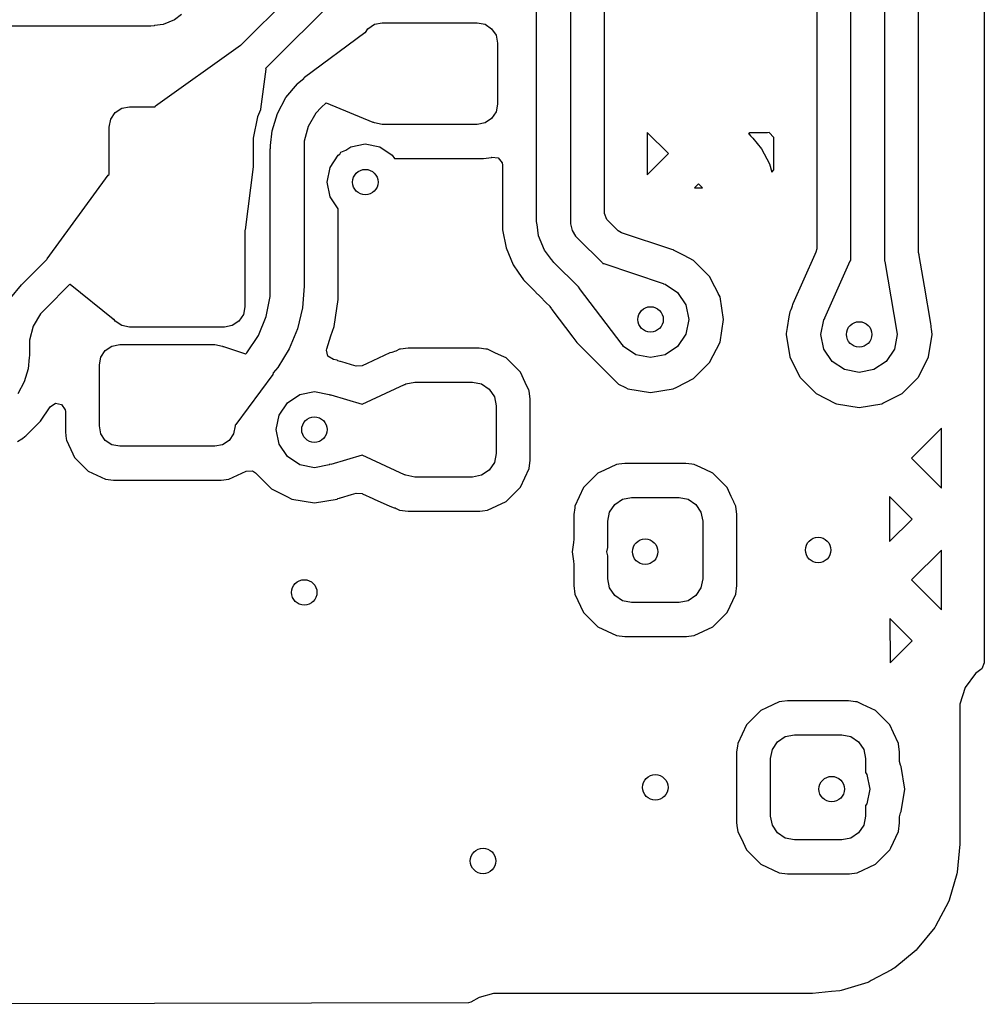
# Model space of a CAD drawing. Extents: x 126.5 to 186.7, y -114.4 to -68.6.
# Tile 3 of 32: x 144.9 to 150.6, y -92.9 to -87.1. Entities that reach past the tile are written whole.
import ezdxf

# ---------------------------------------------------------------- set-up
doc = ezdxf.new("R2010")
doc.units = 0
doc.layers.add('BLACK', color=7, linetype='CONTINUOUS')

msp = doc.modelspace()

# ---------------------------------------------------------------- linework, layer by layer
at = {"layer": 'BLACK', "linetype": 'CONTINUOUS'}
for p, q in [((150.627885, -82.677232), (150.627885, -90.857212)), ((149.84, -88.483947), (149.84, -86.505796)), ((150.04, -86.504689), (150.04, -88.486471)), ((150.2405, -88.436003), (150.2405, -86.563794)), ((147.988085, -88.24915), (147.988085, -86.67195)), ((148.188085, -86.67195), (148.188085, -88.24915)), ((146.245558, -87.212845), (146.697682, -86.760721)), ((148.388585, -87.978502), (148.388585, -86.723492)), ((149.6395, -86.831881), (149.6395, -88.414551)), ((146.8385, -86.902746), (146.390377, -87.350869)), ((145.89438, -87.032805), (145.853618, -87.064085)), ((145.488085, -87.101742), (144.767998, -87.101742)), ((145.638085, -87.101742), (145.488085, -87.101742)), ((145.713077, -87.101742), (145.638085, -87.101742)), ((145.713085, -87.101742), (145.713077, -87.101742)), ((145.732594, -87.099821), (145.713085, -87.101742)), ((145.734901, -87.098865), (145.732594, -87.099821)), ((145.785826, -87.092164), (145.734901, -87.098865)), ((145.853618, -87.064085), (145.785826, -87.092164)), ((146.993232, -87.116889), (147.032163, -87.090876)), ((147.032163, -87.090876), (147.078085, -87.081742)), ((147.078085, -87.081742), (147.638085, -87.081742)), ((147.638085, -87.081742), (147.684007, -87.090876)), ((147.684007, -87.090876), (147.722938, -87.116889)), ((146.618987, -87.403425), (146.974966, -87.139283)), ((146.974966, -87.139283), (146.978933, -87.138288)), ((146.978933, -87.138288), (146.993232, -87.116889)), ((147.722938, -87.116889), (147.748951, -87.15582)), ((147.748951, -87.15582), (147.758085, -87.201742)), ((145.74141, -87.572331), (146.242572, -87.21354)), ((146.242572, -87.21354), (146.245558, -87.212845)), ((147.758085, -87.201742), (147.758085, -87.561742)), ((146.391329, -87.354884), (146.361005, -87.591537)), ((146.390377, -87.350869), (146.391424, -87.353397)), ((146.391424, -87.353397), (146.391329, -87.354884)), ((146.615518, -87.409731), (146.617877, -87.404364)), ((146.617877, -87.404364), (146.618987, -87.403425)), ((146.509752, -87.523447), (146.577327, -87.441115)), ((146.577327, -87.441115), (146.577379, -87.441026)), ((146.577379, -87.441026), (146.577386, -87.441021)), ((146.577386, -87.441021), (146.615518, -87.409731)), ((145.542163, -87.585876), (145.588085, -87.576742)), ((145.588085, -87.576742), (145.738205, -87.576742)), ((145.738205, -87.576742), (145.73847, -87.575381)), ((145.73847, -87.575381), (145.74141, -87.572331)), ((146.45949, -87.617468), (146.509752, -87.523447)), ((146.746382, -87.55487), (146.718791, -87.582458)), ((146.749014, -87.556662), (146.746382, -87.55487)), ((147.025394, -87.669836), (146.749014, -87.556662)), ((147.758085, -87.561742), (147.748951, -87.607664)), ((145.477219, -87.65082), (145.503232, -87.611889)), ((145.503232, -87.611889), (145.542163, -87.585876)), ((146.360209, -87.594528), (146.342352, -87.637635)), ((146.361005, -87.591537), (146.360209, -87.594528)), ((146.428538, -87.719488), (146.45949, -87.617468)), ((146.686792, -87.614476), (146.641521, -87.692877)), ((146.718803, -87.582469), (146.686792, -87.614476)), ((146.718791, -87.582458), (146.718803, -87.582469)), ((147.748951, -87.607664), (147.722938, -87.646595)), ((145.468085, -87.696742), (145.477219, -87.65082)), ((146.342352, -87.637635), (146.317585, -87.762122)), ((146.641521, -87.692877), (146.618086, -87.780325)), ((147.029164, -87.67069), (147.025394, -87.669836)), ((147.029248, -87.67066), (147.029164, -87.67069)), ((147.032163, -87.672608), (147.029248, -87.67066)), ((147.078085, -87.681742), (147.032163, -87.672608)), ((147.638085, -87.681742), (147.078085, -87.681742)), ((147.684007, -87.672608), (147.638085, -87.681742)), ((147.722938, -87.646595), (147.684007, -87.672608)), ((145.468085, -87.976466), (145.468085, -87.696742)), ((146.420007, -87.806077), (146.428538, -87.719488)), ((148.765227, -87.85386), (148.640585, -87.729218)), ((148.640585, -87.729218), (148.640585, -87.978502)), ((149.244727, -87.730742), (149.238445, -87.737023)), ((149.238445, -87.737023), (149.240634, -87.739212)), ((149.240634, -87.739212), (149.240635, -87.739214)), ((149.240635, -87.739214), (149.240642, -87.73922)), ((149.240642, -87.73922), (149.249753, -87.748332)), ((149.349907, -87.730742), (149.244727, -87.730742)), ((149.249753, -87.748332), (149.26215, -87.763437)), ((149.359467, -87.7298), (149.349907, -87.730742)), ((149.359567, -87.729779), (149.359467, -87.7298)), ((149.3875, -87.757712), (149.359567, -87.729779)), ((146.317585, -87.762122), (146.317585, -87.825584)), ((146.418771, -87.818623), (146.420006, -87.80608)), ((146.420006, -87.80608), (146.420007, -87.806077)), ((146.618086, -87.780325), (146.618085, -87.825584)), ((146.891981, -87.813869), (146.978085, -87.796742)), ((146.978085, -87.796742), (147.064189, -87.813869)), ((149.26215, -87.763437), (149.313549, -87.826062)), ((149.3875, -87.950008), (149.3875, -87.757712)), ((146.317585, -87.825584), (146.317584, -87.866823)), ((146.317584, -87.866823), (146.317585, -87.866832)), ((146.317585, -87.866832), (146.317585, -87.929664)), ((146.418085, -87.825589), (146.418186, -87.824567)), ((146.418085, -88.634757), (146.418085, -87.825589)), ((146.418186, -87.824567), (146.418771, -87.818623)), ((146.618085, -87.825584), (146.618085, -87.825589)), ((146.618085, -87.825589), (146.618085, -88.634751)), ((146.770212, -87.935638), (146.818986, -87.862643)), ((146.818986, -87.862643), (146.828501, -87.856284)), ((146.828501, -87.856284), (146.832937, -87.845577)), ((146.832937, -87.845577), (146.86343, -87.832945)), ((146.86343, -87.832945), (146.891981, -87.813869)), ((147.064189, -87.813869), (147.137184, -87.862643)), ((147.137184, -87.862643), (147.15028, -87.882242)), ((148.640585, -87.978502), (148.765227, -87.85386)), ((149.313549, -87.826062), (149.360957, -87.914746)), ((147.15028, -87.882242), (147.675635, -87.882242)), ((147.675635, -87.882242), (147.675639, -87.882242)), ((147.675639, -87.882242), (147.722316, -87.876097)), ((147.722316, -87.876097), (147.722321, -87.876094)), ((147.722321, -87.876094), (147.724869, -87.875352)), ((147.724869, -87.875352), (147.762149, -87.879431)), ((147.762149, -87.879431), (147.785626, -87.908677)), ((147.785626, -87.908677), (147.787585, -87.922393)), ((147.787585, -87.922393), (147.787585, -88.291578)), ((149.360957, -87.914746), (149.375344, -87.962163)), ((145.101265, -88.474945), (145.461622, -87.980415)), ((145.461622, -87.980415), (145.468085, -87.976466)), ((146.31749, -87.931151), (146.269715, -88.303999)), ((146.317585, -87.929664), (146.31749, -87.931151)), ((146.753085, -88.021742), (146.770212, -87.935638)), ((148.388585, -88.163314), (148.388585, -87.978502)), ((149.375344, -87.962163), (149.3875, -87.950008)), ((146.770212, -88.107846), (146.753085, -88.021742)), ((148.943417, -88.032051), (148.920102, -88.055365)), ((148.966066, -88.0547), (148.943417, -88.032051)), ((148.920102, -88.055365), (148.966066, -88.0547)), ((146.818585, -88.18024), (146.770212, -88.107846)), ((146.818585, -88.192742), (146.818585, -88.18024)), ((146.818585, -88.63376), (146.818585, -88.192742)), ((148.388585, -88.197723), (148.388585, -88.163314)), ((148.388595, -88.197865), (148.388585, -88.197723)), ((148.388593, -88.206984), (148.388595, -88.201616)), ((148.402945, -88.241631), (148.388593, -88.206984)), ((148.388594, -88.201613), (148.388595, -88.197865)), ((148.388595, -88.201616), (148.388594, -88.201613)), ((147.990006, -88.268659), (147.988085, -88.24915)), ((147.991019, -88.271105), (147.990006, -88.268659)), ((147.999958, -88.33911), (147.991019, -88.271105)), ((148.188085, -88.24915), (148.188083, -88.249164)), ((148.188083, -88.249164), (148.188085, -88.24917)), ((148.188085, -88.24917), (148.188131, -88.24917)), ((148.188131, -88.24917), (148.188127, -88.26861)), ((148.188127, -88.26861), (148.198182, -88.306167)), ((148.469656, -88.308342), (148.402945, -88.241631)), ((146.269715, -88.303999), (146.268085, -88.306845)), ((146.268085, -88.306845), (146.268085, -88.756742)), ((147.787585, -88.291578), (147.787621, -88.292147)), ((147.787621, -88.292147), (147.78762, -88.302545)), ((147.78762, -88.302545), (147.78762, -88.303076)), ((147.78762, -88.303076), (147.808661, -88.408976)), ((148.198182, -88.306167), (148.217614, -88.339842)), ((148.48864, -88.320123), (148.469656, -88.308342)), ((148.78458, -88.419968), (148.48864, -88.320123)), ((148.034669, -88.422964), (147.999958, -88.33911)), ((148.217614, -88.339842), (148.231338, -88.353574)), ((148.231338, -88.353574), (148.37642, -88.498655)), ((147.808661, -88.408976), (147.808662, -88.408979)), ((147.808662, -88.408979), (147.849959, -88.508743)), ((148.076528, -88.477543), (148.034669, -88.422964)), ((148.792567, -88.421934), (148.78458, -88.419968)), ((148.79312, -88.42202), (148.792567, -88.421934)), ((148.793124, -88.422022), (148.79312, -88.42202)), ((148.793126, -88.422023), (148.793124, -88.422022)), ((148.793127, -88.422023), (148.793126, -88.422023)), ((148.79313, -88.422024), (148.793127, -88.422023)), ((148.794766, -88.422858), (148.79313, -88.422024)), ((148.79639, -88.423541), (148.794766, -88.422858)), ((148.796892, -88.423782), (148.79639, -88.423541)), ((148.797701, -88.424146), (148.796892, -88.423782)), ((148.797701, -88.424147), (148.797701, -88.424146)), ((148.799887, -88.425133), (148.797701, -88.424147)), ((148.799889, -88.425134), (148.799887, -88.425133)), ((148.799891, -88.425135), (148.799889, -88.425134)), ((148.802634, -88.426712), (148.799891, -88.425135)), ((148.803951, -88.427469), (148.802634, -88.426712)), ((148.806127, -88.428647), (148.803951, -88.427469)), ((148.807841, -88.42952), (148.806127, -88.428647)), ((148.807846, -88.429523), (148.807841, -88.42952)), ((148.858149, -88.455154), (148.807846, -88.429523)), ((149.628572, -88.449483), (149.499313, -88.739278)), ((149.63525, -88.434511), (149.628572, -88.449482)), ((149.628572, -88.449482), (149.628572, -88.449483)), ((149.6395, -88.414551), (149.63525, -88.434511)), ((150.243034, -88.451555), (150.2405, -88.436003)), ((144.951117, -88.627287), (145.100206, -88.478197)), ((145.100206, -88.478197), (145.101265, -88.474945)), ((148.077481, -88.479843), (148.076528, -88.477543)), ((148.089854, -88.494918), (148.077481, -88.479843)), ((148.0899, -88.494978), (148.089854, -88.494918)), ((148.089906, -88.494981), (148.0899, -88.494978)), ((148.089918, -88.494996), (148.089906, -88.494981)), ((148.235004, -88.640082), (148.089918, -88.494996)), ((148.37642, -88.498655), (148.376426, -88.49866)), ((148.376426, -88.49866), (148.379281, -88.501515)), ((148.379281, -88.501515), (148.380293, -88.501096)), ((148.380293, -88.501096), (148.384027, -88.501709)), ((148.384027, -88.501709), (148.734196, -88.619851)), ((148.91322, -88.483214), (148.858149, -88.455154)), ((149.008528, -88.578522), (148.91322, -88.483214)), ((149.686963, -88.823051), (149.836907, -88.486879)), ((149.836907, -88.486879), (149.84, -88.483947)), ((150.04, -88.486471), (150.041659, -88.48968)), ((150.041659, -88.48968), (150.112681, -88.906395)), ((150.243636, -88.453354), (150.243034, -88.451555)), ((150.244238, -88.455154), (150.243636, -88.453354)), ((150.274845, -88.634739), (150.244238, -88.455154)), ((147.849959, -88.508743), (147.879942, -88.553638)), ((147.879942, -88.553638), (147.909924, -88.598533)), ((147.909924, -88.598533), (147.914389, -88.603)), ((147.914389, -88.603), (147.914394, -88.603006)), ((147.914394, -88.603006), (147.917895, -88.606509)), ((147.917895, -88.606509), (147.918006, -88.606635)), ((147.918006, -88.606635), (147.949482, -88.638111)), ((148.734196, -88.619851), (148.73664, -88.621986)), ((148.73664, -88.621986), (148.746104, -88.623869)), ((148.746104, -88.623869), (148.819099, -88.672643)), ((149.039992, -88.640273), (149.008528, -88.578522)), ((144.886112, -88.706455), (144.951083, -88.627269)), ((144.951083, -88.627269), (144.951109, -88.627296)), ((144.951109, -88.627296), (144.95111, -88.627295)), ((144.95111, -88.627295), (144.951117, -88.627287)), ((145.236818, -88.624428), (145.092539, -88.768709)), ((145.237269, -88.624834), (145.236818, -88.624428)), ((145.490865, -88.830274), (145.237269, -88.624834)), ((146.418085, -88.634761), (146.418085, -88.634757)), ((146.418085, -88.634763), (146.418085, -88.634761)), ((146.418088, -88.695532), (146.418085, -88.634763)), ((146.618085, -88.634751), (146.608034, -88.762559)), ((146.818585, -88.634739), (146.818585, -88.63376)), ((146.818589, -88.714819), (146.818585, -88.634739)), ((147.949482, -88.638111), (147.949487, -88.638123)), ((147.949487, -88.638123), (147.949491, -88.63812)), ((147.949491, -88.63812), (147.980784, -88.669429)), ((147.980784, -88.669429), (147.984362, -88.673008)), ((147.984362, -88.673008), (147.98448, -88.673109)), ((147.98448, -88.673109), (148.006372, -88.695)), ((148.241194, -88.646272), (148.235004, -88.640082)), ((148.241891, -88.648937), (148.241194, -88.646272)), ((148.492758, -88.980092), (148.241891, -88.648937)), ((148.819099, -88.672643), (148.867873, -88.745638)), ((149.048087, -88.656161), (149.039992, -88.640273)), ((149.059532, -88.678623), (149.048087, -88.656161)), ((149.069719, -88.698616), (149.059532, -88.678623)), ((150.312608, -88.856311), (150.274845, -88.634739)), ((146.394384, -88.814736), (146.418088, -88.695532)), ((146.793544, -88.873007), (146.818589, -88.714819)), ((148.006372, -88.695), (148.045035, -88.733663)), ((148.045035, -88.733663), (148.065253, -88.75388)), ((149.090804, -88.831742), (149.069719, -88.698616)), ((149.499313, -88.739278), (149.498001, -88.742281)), ((145.092243, -88.768951), (145.062501, -88.798701)), ((145.092539, -88.768709), (145.092243, -88.768951)), ((146.268085, -88.756742), (146.258951, -88.802664)), ((146.608034, -88.762559), (146.578112, -88.887221)), ((148.065253, -88.75388), (148.065253, -88.753881)), ((148.065253, -88.753881), (148.0663, -88.754928)), ((148.0663, -88.754928), (148.07573, -88.768173)), ((148.07573, -88.768173), (148.078087, -88.773027)), ((148.078087, -88.773027), (148.20115, -88.935476)), ((148.867873, -88.745638), (148.885, -88.831742)), ((149.480281, -88.786874), (149.47569, -88.815858)), ((149.480282, -88.786871), (149.480281, -88.786872)), ((149.480281, -88.786872), (149.480281, -88.786874)), ((149.486795, -88.774088), (149.480282, -88.786871)), ((149.491497, -88.76486), (149.486795, -88.774087)), ((149.486795, -88.774087), (149.486795, -88.774088)), ((149.495822, -88.752536), (149.491497, -88.76486)), ((149.497885, -88.742553), (149.495822, -88.752536)), ((149.497889, -88.742542), (149.497885, -88.742553)), ((149.497958, -88.742379), (149.497889, -88.742542)), ((149.498001, -88.742281), (149.497958, -88.742379)), ((145.062501, -88.798701), (145.02005, -88.872246)), ((145.492213, -88.831217), (145.490865, -88.830274)), ((145.496747, -88.83189), (145.492213, -88.831217)), ((145.503232, -88.841595), (145.496747, -88.83189)), ((145.542163, -88.867608), (145.503232, -88.841595)), ((146.232938, -88.841595), (146.194007, -88.867608)), ((146.258951, -88.802664), (146.232938, -88.841595)), ((146.347879, -88.927025), (146.394384, -88.814736)), ((148.885, -88.831742), (148.867873, -88.917846)), ((149.069719, -88.964868), (149.090804, -88.831742)), ((149.47569, -88.815858), (149.465522, -88.880061)), ((149.665, -88.92), (149.682127, -88.833896)), ((149.682127, -88.833896), (149.686881, -88.82678)), ((149.686881, -88.82678), (149.686896, -88.823208)), ((149.686896, -88.823208), (149.686963, -88.823051)), ((150.31526, -88.871869), (150.312608, -88.856311)), ((145.02005, -88.872246), (144.998081, -88.954273)), ((145.588085, -88.876742), (145.542163, -88.867608)), ((146.148085, -88.876742), (145.588085, -88.876742)), ((146.194007, -88.867608), (146.148085, -88.876742)), ((146.578112, -88.887221), (146.529057, -89.005667)), ((146.775645, -88.928101), (146.793544, -88.873007)), ((149.465522, -88.880061), (149.459968, -88.915127)), ((150.112681, -88.906395), (150.112474, -88.907302)), ((150.112474, -88.907302), (150.115, -88.92)), ((150.315077, -88.878511), (150.315089, -88.878094)), ((150.31566, -88.887528), (150.315077, -88.878511)), ((150.315089, -88.878094), (150.31526, -88.871869)), ((150.320804, -88.92), (150.31566, -88.887528)), ((144.998081, -88.954273), (144.998085, -88.996732)), ((146.280361, -89.028083), (146.347879, -88.927025)), ((146.750642, -89.005068), (146.775644, -88.928104)), ((146.775644, -88.928104), (146.775645, -88.928101)), ((148.20115, -88.935476), (148.225859, -88.968093)), ((148.225859, -88.968093), (148.46188, -89.204115)), ((148.867873, -88.917846), (148.819099, -88.990841)), ((149.008531, -89.084957), (149.069719, -88.964868)), ((149.459968, -88.915127), (149.459196, -88.92)), ((149.459196, -88.92), (149.480281, -89.053126)), ((149.682127, -89.006104), (149.665, -88.92)), ((150.115, -88.92), (150.097873, -89.006104)), ((150.299719, -89.053126), (150.320804, -88.92)), ((144.998085, -88.996732), (144.998084, -88.996734)), ((144.998084, -88.996734), (144.998085, -88.996742)), ((144.998085, -88.996742), (144.998085, -89.044462)), ((145.419135, -89.054078), (145.445148, -89.015147)), ((145.445148, -89.015147), (145.484079, -88.989134)), ((145.484079, -88.989134), (145.530001, -88.98)), ((145.530001, -88.98), (146.090001, -88.98)), ((146.090001, -88.98), (146.135923, -88.989134)), ((146.135923, -88.989134), (146.138629, -88.990942)), ((146.138629, -88.990942), (146.139304, -88.990707)), ((146.139304, -88.990707), (146.142368, -88.991296)), ((146.142368, -88.991296), (146.272334, -89.034894)), ((146.27315, -89.035294), (146.280361, -89.028083)), ((146.529057, -89.005667), (146.462077, -89.114981)), ((146.74885, -89.012535), (146.750642, -89.005068)), ((146.757605, -89.049001), (146.74885, -89.012535)), ((147.122065, -89.029621), (146.988173, -89.091499)), ((147.122066, -89.02962), (147.122065, -89.029621)), ((147.133782, -89.026796), (147.122066, -89.02962)), ((147.133788, -89.026793), (147.133782, -89.026796)), ((147.141276, -89.024989), (147.133788, -89.026793)), ((147.150498, -89.021764), (147.141276, -89.024989)), ((147.157487, -89.018505), (147.150498, -89.021764)), ((147.157496, -89.018502), (147.157487, -89.018505)), ((147.18051, -89.007771), (147.157496, -89.018502)), ((147.180514, -89.007769), (147.18051, -89.007771)), ((147.185471, -89.007116), (147.180514, -89.007769)), ((147.230098, -89.001243), (147.185471, -89.007116)), ((147.230103, -89.001242), (147.230098, -89.001243)), ((147.649899, -89.001242), (147.230103, -89.001242)), ((147.649901, -89.001242), (147.649899, -89.001242)), ((147.689569, -89.006464), (147.649901, -89.001242)), ((147.699486, -89.007769), (147.689569, -89.006464)), ((147.742277, -89.027723), (147.699486, -89.007769)), ((147.781122, -89.045837), (147.742277, -89.027723)), ((148.493848, -88.981337), (148.492758, -88.980092)), ((148.494814, -88.981732), (148.493848, -88.981337)), ((148.500901, -88.990841), (148.494814, -88.981732)), ((148.573896, -89.039615), (148.500901, -88.990841)), ((148.819099, -88.990841), (148.746104, -89.039615)), ((149.730901, -89.079099), (149.682127, -89.006104)), ((150.097873, -89.006104), (150.049099, -89.079099)), ((144.996902, -89.056474), (144.990268, -89.12391)), ((144.998085, -89.044462), (144.996902, -89.056474)), ((145.410001, -89.1), (145.419135, -89.054078)), ((146.272334, -89.034894), (146.27315, -89.035294)), ((146.789582, -89.068597), (146.757605, -89.049001)), ((146.811207, -89.072022), (146.789582, -89.068597)), ((146.811208, -89.072022), (146.811207, -89.072022)), ((146.811211, -89.072023), (146.811208, -89.072022)), ((146.816881, -89.074912), (146.811211, -89.072023)), ((146.830678, -89.079106), (146.816881, -89.074912)), ((146.830617, -89.079405), (146.830678, -89.079106)), ((146.832653, -89.079825), (146.830617, -89.079405)), ((146.859668, -89.087833), (146.832653, -89.079825)), ((146.859669, -89.087834), (146.859668, -89.087833)), ((146.897241, -89.098972), (146.859669, -89.087834)), ((147.808316, -89.058518), (147.781122, -89.045837)), ((147.808318, -89.058519), (147.808316, -89.058518)), ((147.893223, -89.143424), (147.808318, -89.058519)), ((148.66, -89.056742), (148.573896, -89.039615)), ((148.746104, -89.039615), (148.66, -89.056742)), ((148.91322, -89.18027), (149.008528, -89.084962)), ((149.008528, -89.084962), (149.008531, -89.084957)), ((149.480281, -89.053126), (149.502643, -89.097013)), ((149.803896, -89.127873), (149.730901, -89.079099)), ((150.049099, -89.079099), (149.976104, -89.127873)), ((150.267324, -89.116704), (150.299719, -89.053126)), ((144.990268, -89.12391), (144.9671, -89.200319)), ((145.410001, -89.46), (145.410001, -89.1)), ((146.462077, -89.114981), (146.434778, -89.146946)), ((146.897243, -89.098972), (146.897241, -89.098972)), ((146.925075, -89.107223), (146.897243, -89.098972)), ((146.959557, -89.104724), (146.925075, -89.107223)), ((146.988173, -89.091499), (146.959557, -89.104724)), ((147.893223, -89.143425), (147.893223, -89.143424)), ((147.893224, -89.143426), (147.893223, -89.143425)), ((147.921274, -89.203579), (147.893224, -89.143426)), ((149.502643, -89.097013), (149.540125, -89.170578)), ((149.89, -89.145), (149.803896, -89.127873)), ((149.976104, -89.127873), (149.89, -89.145)), ((150.239875, -89.170578), (150.267324, -89.116704)), ((144.9671, -89.200319), (144.929469, -89.27074)), ((146.43286, -89.156356), (146.215584, -89.451847)), ((146.433162, -89.155925), (146.43286, -89.156356)), ((146.434909, -89.147142), (146.433162, -89.155925)), ((146.434778, -89.146946), (146.434909, -89.147142)), ((147.216424, -89.212399), (147.27, -89.201742)), ((147.27, -89.201742), (147.61, -89.201742)), ((147.61, -89.201742), (147.663576, -89.212399)), ((147.941949, -89.247918), (147.921274, -89.203579)), ((148.46188, -89.204115), (148.461912, -89.204154)), ((148.461912, -89.204154), (148.470489, -89.212731)), ((148.814471, -89.230585), (148.913213, -89.180273)), ((148.913213, -89.180273), (148.913215, -89.180272)), ((148.913215, -89.180272), (148.91322, -89.18027)), ((149.540125, -89.170578), (149.541472, -89.17322)), ((149.541472, -89.17322), (149.63678, -89.268528)), ((150.14322, -89.268528), (150.238528, -89.17322)), ((150.238528, -89.17322), (150.239875, -89.170578)), ((146.591981, -89.273869), (146.678085, -89.256742)), ((146.678085, -89.256742), (146.764189, -89.273869)), ((146.958668, -89.33152), (147.208279, -89.216162)), ((147.208279, -89.216162), (147.210952, -89.216054)), ((147.210952, -89.216054), (147.216424, -89.212399)), ((147.663576, -89.212399), (147.708995, -89.242747)), ((147.708995, -89.242747), (147.739343, -89.288166)), ((147.943972, -89.252255), (147.941949, -89.247918)), ((147.950499, -89.301842), (147.943972, -89.252255)), ((148.470489, -89.212731), (148.512007, -89.233886)), ((148.512007, -89.233886), (148.526874, -89.241461)), ((148.526874, -89.241461), (148.66, -89.262546)), ((148.66, -89.262546), (148.793126, -89.241461)), ((148.793126, -89.241461), (148.814471, -89.230585)), ((146.518986, -89.322643), (146.591981, -89.273869)), ((146.764189, -89.273869), (146.769043, -89.277112)), ((146.769043, -89.277112), (146.774248, -89.276851)), ((146.774248, -89.276851), (146.958668, -89.33152)), ((147.739343, -89.288166), (147.75, -89.341742)), ((147.950499, -89.481742), (147.950499, -89.301842)), ((149.63678, -89.268528), (149.750737, -89.326592)), ((150.029593, -89.326424), (150.065748, -89.308001)), ((150.065748, -89.308001), (150.123796, -89.278425)), ((150.123796, -89.278425), (150.143213, -89.268532)), ((150.143213, -89.268532), (150.143215, -89.26853)), ((150.143215, -89.26853), (150.14322, -89.268528)), ((145.062937, -89.431892), (145.119757, -89.346835)), ((145.119757, -89.346835), (145.150936, -89.325998)), ((145.150936, -89.325998), (145.18772, -89.33331)), ((145.18772, -89.33331), (145.208558, -89.36449)), ((145.208558, -89.36449), (145.209501, -89.374055)), ((145.209501, -89.374055), (145.209501, -89.49755)), ((146.470212, -89.395638), (146.518986, -89.322643)), ((147.75, -89.341742), (147.75, -89.621742)), ((149.750737, -89.326592), (149.756874, -89.329719)), ((149.756874, -89.329719), (149.89, -89.350804)), ((149.89, -89.350804), (150.023126, -89.329719)), ((150.023126, -89.329719), (150.029593, -89.326424)), ((145.020611, -89.474226), (145.062937, -89.431892)), ((146.453085, -89.481742), (146.470212, -89.395638)), ((144.986941, -89.507864), (145.006222, -89.488578)), ((145.006222, -89.488578), (145.006288, -89.488551)), ((145.006288, -89.488551), (145.02061, -89.474225)), ((145.02061, -89.474225), (145.020611, -89.474226)), ((145.419135, -89.505922), (145.410001, -89.46)), ((146.210001, -89.46), (146.200867, -89.505922)), ((146.215584, -89.451847), (146.210001, -89.455224)), ((146.210001, -89.455224), (146.210001, -89.46)), ((146.470212, -89.567846), (146.453085, -89.481742)), ((147.9505, -89.649911), (147.950499, -89.481742)), ((150.375885, -89.473265), (150.199238, -89.649912)), ((150.375885, -89.826558), (150.375885, -89.473265)), ((144.927219, -89.552204), (144.953375, -89.536397)), ((144.953375, -89.536397), (144.956205, -89.534385)), ((144.956205, -89.534385), (144.971232, -89.522613)), ((144.971232, -89.522612), (144.971233, -89.52261)), ((144.971232, -89.522613), (144.971232, -89.522612)), ((144.971233, -89.52261), (144.971238, -89.522604)), ((144.971238, -89.522604), (144.971406, -89.522433)), ((144.971406, -89.522433), (144.976087, -89.518534)), ((144.976087, -89.518534), (144.976484, -89.518169)), ((144.976402, -89.518069), (144.978252, -89.516548)), ((144.976484, -89.518169), (144.976402, -89.518069)), ((144.978252, -89.516548), (144.978264, -89.516541)), ((144.978264, -89.516541), (144.98222, -89.512582)), ((144.98222, -89.512582), (144.982226, -89.512578)), ((144.982226, -89.512578), (144.982955, -89.51185)), ((144.982955, -89.51185), (144.986939, -89.507864)), ((144.986939, -89.507864), (144.986941, -89.507864)), ((145.209501, -89.49755), (145.2095, -89.49755)), ((145.2095, -89.49755), (145.214615, -89.5364)), ((145.214615, -89.5364), (145.215646, -89.544231)), ((145.215646, -89.544231), (145.253069, -89.624484)), ((145.445148, -89.544853), (145.419135, -89.505922)), ((145.484079, -89.570866), (145.445148, -89.544853)), ((146.174854, -89.544853), (146.135923, -89.570866)), ((146.200867, -89.505922), (146.174854, -89.544853)), ((145.530001, -89.58), (145.484079, -89.570866)), ((146.090001, -89.58), (145.530001, -89.58)), ((146.135923, -89.570866), (146.090001, -89.58)), ((146.518986, -89.640841), (146.470212, -89.567846)), ((145.253069, -89.624484), (145.263413, -89.646667)), ((145.263413, -89.646667), (145.263414, -89.646669)), ((145.263414, -89.646669), (145.343331, -89.726586)), ((146.591981, -89.689615), (146.518986, -89.640841)), ((146.958668, -89.631962), (146.774249, -89.686632)), ((147.208277, -89.74732), (146.958668, -89.631962)), ((147.75, -89.621742), (147.739343, -89.675318)), ((147.943972, -89.711229), (147.9505, -89.661643)), ((147.9505, -89.661643), (147.9505, -89.649911)), ((150.199238, -89.649912), (150.375885, -89.826558)), ((145.343331, -89.726586), (145.343333, -89.726587)), ((145.343333, -89.726587), (145.343334, -89.726588)), ((145.343334, -89.726588), (145.44577, -89.774355)), ((146.174232, -89.774355), (146.275932, -89.72693)), ((146.275932, -89.72693), (146.313398, -89.725295)), ((146.313398, -89.725295), (146.331287, -89.736692)), ((146.678085, -89.706742), (146.591981, -89.689615)), ((146.764189, -89.689615), (146.678085, -89.706742)), ((146.769413, -89.686124), (146.764189, -89.689615)), ((146.774249, -89.686632), (146.769413, -89.686124)), ((147.708995, -89.720737), (147.663576, -89.751085)), ((147.739343, -89.675318), (147.708995, -89.720737)), ((147.893224, -89.820058), (147.943972, -89.711229)), ((148.387899, -89.720737), (148.349768, -89.738518)), ((148.458595, -89.687771), (148.387899, -89.720737)), ((148.458601, -89.687769), (148.458595, -89.687771)), ((148.473854, -89.685761), (148.458601, -89.687769)), ((148.508183, -89.681243), (148.473854, -89.685761)), ((148.508188, -89.681242), (148.508183, -89.681243)), ((148.867984, -89.681242), (148.508188, -89.681242)), ((148.867986, -89.681242), (148.867984, -89.681242)), ((148.903041, -89.685857), (148.867986, -89.681242)), ((148.917571, -89.687769), (148.903041, -89.685857)), ((148.956371, -89.705862), (148.917571, -89.687769)), ((149.018775, -89.734962), (148.956371, -89.705862)), ((145.44577, -89.774355), (145.492447, -89.7805)), ((145.492447, -89.7805), (145.49245, -89.7805)), ((145.49245, -89.7805), (146.127551, -89.7805)), ((146.127551, -89.7805), (146.127555, -89.7805)), ((146.127555, -89.7805), (146.174232, -89.774355)), ((146.331287, -89.736692), (146.369412, -89.774817)), ((146.369412, -89.774817), (146.424865, -89.83027)), ((147.211666, -89.747905), (147.208277, -89.74732)), ((147.216424, -89.751085), (147.211666, -89.747905)), ((147.27, -89.761742), (147.216424, -89.751085)), ((147.61, -89.761742), (147.27, -89.761742)), ((147.663576, -89.751085), (147.61, -89.761742)), ((148.349766, -89.738519), (148.264862, -89.823423)), ((148.349768, -89.738518), (148.349766, -89.738519)), ((149.026401, -89.738518), (149.018775, -89.734962)), ((149.026403, -89.738519), (149.026401, -89.738518)), ((149.111307, -89.823423), (149.026403, -89.738519)), ((146.424865, -89.83027), (146.515543, -89.876473)), ((147.808316, -89.904966), (147.893224, -89.820058)), ((148.264861, -89.823425), (148.214114, -89.932252)), ((148.264862, -89.823423), (148.264861, -89.823425)), ((149.111308, -89.823425), (149.111307, -89.823423)), ((149.111309, -89.823426), (149.111308, -89.823425)), ((149.136064, -89.876514), (149.111309, -89.823426)), ((146.515543, -89.876473), (146.544959, -89.891461)), ((146.544959, -89.891461), (146.678085, -89.912546)), ((146.678085, -89.912546), (146.811211, -89.891461)), ((146.811211, -89.891461), (146.811214, -89.891459)), ((146.811214, -89.891459), (146.811215, -89.891459)), ((146.811215, -89.891459), (146.81679, -89.888617)), ((146.81679, -89.888617), (146.82589, -89.88599)), ((146.82589, -89.88599), (146.829093, -89.884712)), ((146.829093, -89.884712), (146.830339, -89.884342)), ((146.830295, -89.884111), (146.832649, -89.883657)), ((146.830339, -89.884342), (146.830295, -89.884111)), ((146.832649, -89.883657), (146.832655, -89.883657)), ((146.832655, -89.883657), (146.897243, -89.864509)), ((146.897243, -89.864509), (146.897245, -89.864508)), ((146.897245, -89.864508), (146.925075, -89.856259)), ((146.925075, -89.856259), (146.959558, -89.858758)), ((146.959558, -89.858758), (146.961313, -89.859569)), ((146.961313, -89.859569), (147.023117, -89.888132)), ((147.023117, -89.888132), (147.03032, -89.891461)), ((147.03032, -89.891461), (147.122066, -89.933862)), ((148.44909, -89.922747), (148.494509, -89.892399)), ((148.494509, -89.892399), (148.548085, -89.881742)), ((148.548085, -89.881742), (148.828085, -89.881742)), ((148.828085, -89.881742), (148.881661, -89.892399)), ((148.881661, -89.892399), (148.92708, -89.922747)), ((149.143033, -89.891459), (149.136064, -89.876514)), ((149.150924, -89.908381), (149.143033, -89.891459)), ((150.202068, -90.009122), (150.068131, -89.875185)), ((150.068131, -89.875185), (150.069252, -90.141936)), ((147.122066, -89.933862), (147.148897, -89.942221)), ((147.148897, -89.942221), (147.148903, -89.942223)), ((147.148903, -89.942223), (147.153835, -89.94376)), ((147.153835, -89.94376), (147.159964, -89.946131)), ((147.159964, -89.946131), (147.180511, -89.955713)), ((147.180511, -89.955713), (147.180513, -89.955714)), ((147.180513, -89.955714), (147.230099, -89.962242)), ((147.668513, -89.95979), (147.699487, -89.955714)), ((147.699487, -89.955714), (147.808316, -89.904966)), ((148.212791, -89.942298), (148.207586, -89.98184)), ((148.214113, -89.932253), (148.212791, -89.942298)), ((148.214114, -89.932252), (148.214113, -89.932253)), ((148.418742, -89.968166), (148.44909, -89.922747)), ((148.92708, -89.922747), (148.957428, -89.968166)), ((149.151237, -89.909051), (149.150924, -89.908381)), ((149.162057, -89.932255), (149.151237, -89.909051)), ((149.168584, -89.981842), (149.162057, -89.932255)), ((147.230099, -89.962242), (147.6499, -89.962241)), ((147.6499, -89.962241), (147.649903, -89.96224)), ((147.649903, -89.96224), (147.649908, -89.96224)), ((147.649908, -89.96224), (147.654305, -89.961661)), ((147.654305, -89.961661), (147.668513, -89.95979)), ((148.207586, -89.98184), (148.207585, -89.981842)), ((148.207585, -89.981842), (148.207585, -90.126765)), ((148.408085, -90.021742), (148.418742, -89.968166)), ((148.957428, -89.968166), (148.968085, -90.021742)), ((149.168585, -90.401643), (149.168584, -89.981842)), ((150.069252, -90.141936), (150.202068, -90.009122)), ((148.408085, -90.176605), (148.408085, -90.021742)), ((148.968085, -90.021742), (148.968085, -90.361742)), ((148.207585, -90.126765), (148.206034, -90.146475)), ((148.206034, -90.146475), (148.197281, -90.201742)), ((148.403085, -90.201742), (148.408085, -90.176605)), ((150.375885, -90.191685), (150.199238, -90.368332)), ((150.375885, -90.544978), (150.375885, -90.191685)), ((148.197281, -90.201742), (148.206034, -90.257011)), ((148.408085, -90.226878), (148.403085, -90.201742)), ((148.408085, -90.361742), (148.408085, -90.226878)), ((148.206034, -90.257011), (148.207585, -90.276719)), ((148.207585, -90.276719), (148.207585, -90.401639)), ((148.418742, -90.415318), (148.408085, -90.361742)), ((148.968085, -90.361742), (148.957428, -90.415318)), ((148.207585, -90.401639), (148.207586, -90.401652)), ((148.207586, -90.401652), (148.214112, -90.451225)), ((148.44909, -90.460737), (148.418742, -90.415318)), ((148.957428, -90.415318), (148.92708, -90.460737)), ((149.162057, -90.451229), (149.168585, -90.401643)), ((150.199238, -90.368332), (150.375885, -90.544978)), ((148.214112, -90.451225), (148.214114, -90.451231)), ((148.214114, -90.451231), (148.264861, -90.560059)), ((148.494509, -90.491085), (148.44909, -90.460737)), ((148.92708, -90.460737), (148.881661, -90.491085)), ((149.111309, -90.560058), (149.162057, -90.451229)), ((148.548085, -90.501742), (148.494509, -90.491085)), ((148.828085, -90.501742), (148.548085, -90.501742)), ((148.881661, -90.491085), (148.828085, -90.501742)), ((148.264861, -90.560059), (148.317685, -90.612883)), ((149.026401, -90.644966), (149.111309, -90.560058)), ((150.202067, -90.727541), (150.071164, -90.596638)), ((150.071164, -90.596638), (150.072259, -90.857348)), ((148.317685, -90.612883), (148.349766, -90.644964)), ((148.349766, -90.644964), (148.349768, -90.644965)), ((148.349768, -90.644965), (148.349769, -90.644966)), ((148.349769, -90.644966), (148.458598, -90.695714)), ((148.917572, -90.695714), (149.026401, -90.644966)), ((148.458598, -90.695714), (148.508184, -90.702242)), ((148.508184, -90.702242), (148.867985, -90.702241)), ((148.867985, -90.702241), (148.867988, -90.70224)), ((148.867988, -90.70224), (148.867993, -90.70224)), ((148.867993, -90.70224), (148.87239, -90.701661)), ((148.87239, -90.701661), (148.886598, -90.69979)), ((148.886598, -90.69979), (148.917572, -90.695714)), ((150.072259, -90.857348), (150.202067, -90.727541)), ((150.627885, -90.857212), (150.613533, -90.89186)), ((150.576386, -90.919579), (150.51578, -91.0029)), ((150.607674, -90.896863), (150.576386, -90.919579)), ((150.613533, -90.89186), (150.607674, -90.896863)), ((150.515777, -91.002906), (150.483865, -91.10087)), ((150.51578, -91.0029), (150.515777, -91.002906)), ((149.418595, -91.087772), (149.34403, -91.122542)), ((149.418601, -91.08777), (149.418595, -91.087772)), ((149.433854, -91.085762), (149.418601, -91.08777)), ((149.468183, -91.081244), (149.433854, -91.085762)), ((149.468188, -91.081243), (149.468183, -91.081244)), ((149.827984, -91.081243), (149.468188, -91.081243)), ((149.827986, -91.081243), (149.827984, -91.081243)), ((149.867654, -91.086465), (149.827986, -91.081243)), ((149.877571, -91.08777), (149.867654, -91.086465)), ((149.890594, -91.093843), (149.877571, -91.08777)), ((149.910153, -91.102964), (149.890594, -91.093843)), ((149.986401, -91.138519), (149.910153, -91.102964)), ((150.483864, -91.100872), (150.483824, -91.149282)), ((150.483865, -91.10087), (150.483864, -91.100872)), ((149.309766, -91.13852), (149.224862, -91.223424)), ((149.309768, -91.138519), (149.309766, -91.13852)), ((149.34403, -91.122542), (149.309768, -91.138519)), ((149.986403, -91.13852), (149.986401, -91.138519)), ((150.071307, -91.223424), (149.986403, -91.13852)), ((150.483824, -91.149288), (150.483117, -91.889808)), ((150.483824, -91.149282), (150.483824, -91.149288)), ((149.224861, -91.223426), (149.174114, -91.332253)), ((149.224862, -91.223424), (149.224861, -91.223426)), ((150.071308, -91.223426), (150.071307, -91.223424)), ((150.071309, -91.223427), (150.071308, -91.223426)), ((150.09333, -91.270651), (150.071309, -91.223427)), ((149.40909, -91.322748), (149.454509, -91.2924)), ((149.454509, -91.2924), (149.508085, -91.281743)), ((149.508085, -91.281743), (149.788085, -91.281743)), ((149.788085, -91.281743), (149.841661, -91.2924)), ((149.841661, -91.2924), (149.88708, -91.322748)), ((150.122057, -91.332255), (150.09333, -91.270651)), ((149.172037, -91.348022), (149.167586, -91.381841)), ((149.174113, -91.332254), (149.172037, -91.348022)), ((149.174114, -91.332253), (149.174113, -91.332254)), ((149.378742, -91.368167), (149.40909, -91.322748)), ((149.88708, -91.322748), (149.917428, -91.368167)), ((150.122755, -91.337557), (150.122057, -91.332255)), ((150.128584, -91.381843), (150.122755, -91.337557)), ((149.167586, -91.381841), (149.167585, -91.381845)), ((149.167585, -91.381845), (149.167585, -91.801639)), ((149.368085, -91.421743), (149.378742, -91.368167)), ((149.917428, -91.368167), (149.928085, -91.421743)), ((150.128584, -91.381845), (150.128584, -91.381843)), ((150.128584, -91.381846), (150.128584, -91.381845)), ((150.128584, -91.438756), (150.128584, -91.381846)), ((149.368085, -91.761743), (149.368085, -91.421743)), ((149.928085, -91.421743), (149.928085, -91.503855)), ((150.133924, -91.461001), (150.128584, -91.438756)), ((150.137804, -91.468616), (150.133924, -91.461001)), ((150.158889, -91.601742), (150.137804, -91.468616)), ((149.928085, -91.503855), (149.935958, -91.515638)), ((149.935958, -91.515638), (149.953085, -91.601742)), ((149.953085, -91.601742), (149.935958, -91.687846)), ((150.137804, -91.734868), (150.158889, -91.601742)), ((149.935958, -91.687846), (149.928085, -91.699628)), ((149.928085, -91.699628), (149.928085, -91.761743)), ((150.128584, -91.764724), (150.133925, -91.742478)), ((150.133925, -91.742478), (150.137804, -91.734868)), ((149.167585, -91.801639), (149.167586, -91.801644)), ((149.167586, -91.801644), (149.171318, -91.83)), ((149.378742, -91.815319), (149.368085, -91.761743)), ((149.40909, -91.860738), (149.378742, -91.815319)), ((149.917428, -91.815319), (149.88708, -91.860738)), ((149.928085, -91.761743), (149.917428, -91.815319)), ((150.122057, -91.85123), (150.128585, -91.801644)), ((150.128585, -91.801644), (150.128584, -91.764724)), ((149.171318, -91.83), (149.174112, -91.851226)), ((149.174112, -91.851226), (149.174114, -91.851232)), ((149.174114, -91.851232), (149.205176, -91.917846)), ((149.454509, -91.891086), (149.40909, -91.860738)), ((149.88708, -91.860738), (149.841661, -91.891086)), ((150.076844, -91.948189), (150.122057, -91.85123)), ((149.205176, -91.917846), (149.224861, -91.960059)), ((149.508085, -91.901743), (149.454509, -91.891086)), ((149.788085, -91.901743), (149.508085, -91.901743)), ((149.841661, -91.891086), (149.788085, -91.901743)), ((150.482874, -91.927441), (150.468123, -92.091956)), ((150.483117, -91.889808), (150.482791, -91.892826)), ((150.482791, -91.892826), (150.483068, -91.922609)), ((150.483068, -91.922609), (150.482874, -91.927441)), ((149.224861, -91.960059), (149.224862, -91.960061)), ((149.224862, -91.960061), (149.309766, -92.044965)), ((149.986401, -92.044967), (150.071309, -91.960059)), ((150.071309, -91.960059), (150.076844, -91.948189)), ((149.309766, -92.044965), (149.309768, -92.044966)), ((149.309768, -92.044966), (149.309769, -92.044967)), ((149.309769, -92.044967), (149.418598, -92.095715)), ((149.877572, -92.095715), (149.986401, -92.044967)), ((149.418598, -92.095715), (149.468184, -92.102243)), ((149.468184, -92.102243), (149.827985, -92.102242)), ((149.827985, -92.102242), (149.827988, -92.102241)), ((149.827988, -92.102241), (149.827993, -92.102241)), ((149.827993, -92.102241), (149.83239, -92.101662)), ((149.83239, -92.101662), (149.846598, -92.099791)), ((149.846598, -92.099791), (149.877572, -92.095715)), ((150.466315, -92.101449), (150.420254, -92.257533)), ((150.468123, -92.091956), (150.466315, -92.101449)), ((150.416618, -92.266487), (150.340818, -92.410498)), ((150.420254, -92.257533), (150.416618, -92.266487)), ((150.335496, -92.418563), (150.232913, -92.544893)), ((150.340818, -92.410498), (150.335496, -92.418563)), ((150.226112, -92.551758), (150.100722, -92.655506)), ((150.232913, -92.544893), (150.226112, -92.551758)), ((150.079868, -92.66781), (149.961001, -92.731777)), ((150.092705, -92.660902), (150.079868, -92.66781)), ((150.100722, -92.655506), (150.092705, -92.660902)), ((149.940479, -92.741738), (149.784824, -92.789233)), ((149.949399, -92.73802), (149.940479, -92.741738)), ((149.961001, -92.731777), (149.949399, -92.73802)), ((149.726261, -92.795984), (149.614773, -92.807015)), ((149.775348, -92.791128), (149.726261, -92.795984)), ((149.784824, -92.789233), (149.775348, -92.791128)), ((147.585647, -92.863392), (142.668549, -92.871289)), ((147.600343, -92.859397), (147.585647, -92.863392)), ((147.649522, -92.830521), (147.600343, -92.859397)), ((147.649523, -92.83052), (147.649522, -92.830521)), ((147.733377, -92.807726), (147.649523, -92.83052)), ((147.73338, -92.807725), (147.733377, -92.807726)), ((147.739434, -92.807715), (147.73338, -92.807725)), ((147.740177, -92.807642), (147.739434, -92.807715)), ((148.464791, -92.807698), (147.740177, -92.807642)), ((148.65606, -92.807714), (148.464791, -92.807698)), ((148.656061, -92.807714), (148.65606, -92.807714)), ((148.656188, -92.807714), (148.656061, -92.807714)), ((149.573728, -92.807784), (148.656188, -92.807714)), ((149.575171, -92.807623), (149.573728, -92.807784)), ((149.60235, -92.807627), (149.575171, -92.807623)), ((149.602359, -92.807626), (149.60235, -92.807627)), ((149.606157, -92.807627), (149.602359, -92.807626)), ((149.610987, -92.807389), (149.606157, -92.807627)), ((149.614761, -92.807015), (149.610987, -92.807389)), ((149.614773, -92.807015), (149.614761, -92.807015))]:
    msp.add_line(p, q, dxfattribs=at)
at = {"layer": 'BLACK'}
for centre in [(146.978085, -88.021742), (148.66, -88.831742), (149.89, -88.92), (146.678085, -89.481742), (148.628085, -90.201742), (149.648085, -90.191742), (146.618085, -90.441742), (148.688085, -91.591743), (149.728085, -91.601742), (147.672185, -92.025842)]:
    msp.add_circle(centre, 0.075, dxfattribs=at)

doc.saveas('drawing.dxf')
